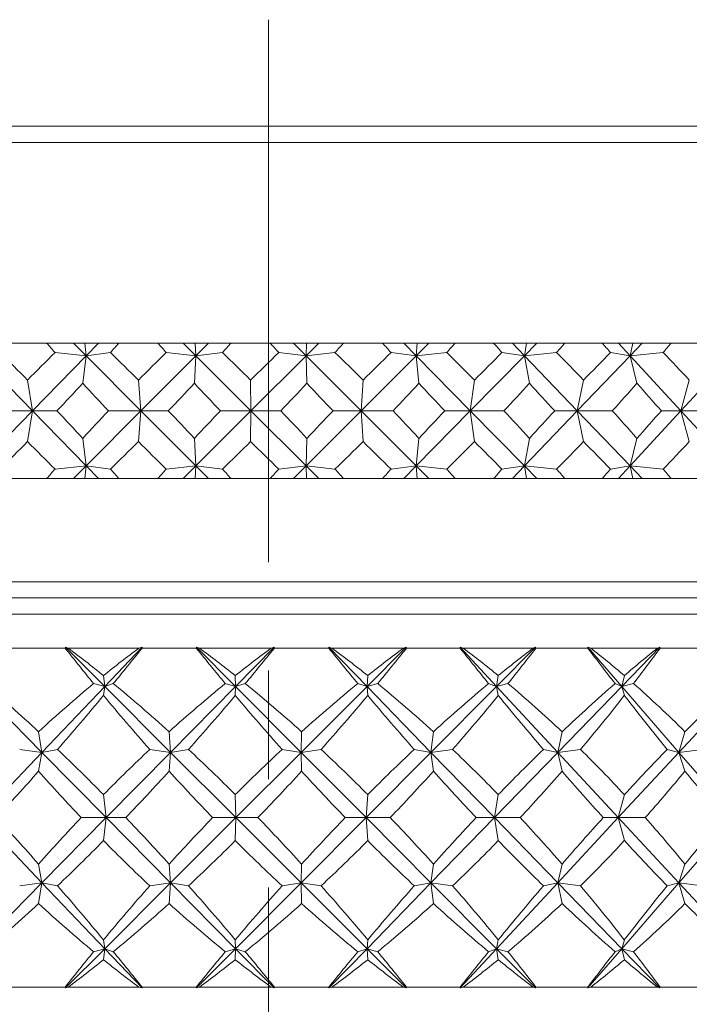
# Model space of a CAD drawing. Header units: inches. Extents: x 1 to 18.8, y 0.6 to 16.4.
# Tile 13 of 21: x 10.8 to 11.4, y 11 to 11.9. Entities that reach past the tile are written whole.
import ezdxf

# ---------------------------------------------------------------- set-up
doc = ezdxf.new("R2010")
doc.units = ezdxf.units.IN
doc.header["$MEASUREMENT"] = 0
doc.linetypes.add('CENTERX2', pattern=[0.8, 0.5, -0.1, 0.1, -0.1])
doc.layers.add('SLD-0', color=7, linetype='Continuous')

msp = doc.modelspace()

# ---------------------------------------------------------------- linework, layer by layer
at = {"color": 7, "linetype": 'Continuous', "lineweight": 15}
for p, q in [((10.41187, 11.84417), (11.63187, 11.84417)), ((11.64687, 11.82917), (10.39687, 11.82917)), ((10.81759, 11.64418), (10.78247, 11.64418)), ((10.81759, 11.64418), (10.84244, 11.64418)), ((10.84244, 11.64418), (10.85402, 11.63251)), ((10.84244, 11.64418), (10.85265, 11.64418)), ((10.85265, 11.64418), (10.85402, 11.63251)), ((10.85265, 11.64418), (10.86539, 11.64418)), ((10.86539, 11.64418), (10.85402, 11.63251)), ((10.86539, 11.64418), (10.8842, 11.64418)), ((10.91997, 11.64418), (10.8842, 11.64418)), ((10.91997, 11.64418), (10.94328, 11.64418)), ((10.94328, 11.64418), (10.95495, 11.63251)), ((10.94328, 11.64418), (10.9544, 11.64418)), ((10.95495, 11.63251), (10.9544, 11.64418)), ((10.9544, 11.64418), (10.96652, 11.64418)), ((10.96652, 11.64418), (10.95495, 11.63251)), ((10.96652, 11.64418), (10.98743, 11.64418)), ((11.02346, 11.64418), (10.98743, 11.64418)), ((11.02346, 11.64418), (11.04498, 11.64418)), ((11.04498, 11.64418), (11.0566, 11.63251)), ((11.04498, 11.64418), (11.05689, 11.64418)), ((11.06827, 11.64418), (11.0566, 11.63251)), ((11.05689, 11.64418), (11.0566, 11.63251)), ((11.05689, 11.64418), (11.06827, 11.64418)), ((11.06827, 11.64418), (11.09104, 11.64418)), ((11.12693, 11.64418), (11.09104, 11.64418)), ((11.12693, 11.64418), (11.14643, 11.64418)), ((11.14643, 11.64418), (11.15788, 11.63251)), ((11.14643, 11.64418), (11.15899, 11.64418)), ((11.1695, 11.64418), (11.15788, 11.63251)), ((11.15899, 11.64418), (11.15788, 11.63251)), ((11.15899, 11.64418), (11.1695, 11.64418)), ((11.1695, 11.64418), (11.19389, 11.64418)), ((11.22926, 11.64418), (11.19389, 11.64418)), ((11.22926, 11.64418), (11.24651, 11.64418)), ((11.24651, 11.64418), (11.25767, 11.63251)), ((11.24651, 11.64418), (11.2596, 11.64418)), ((11.26911, 11.64418), (11.25767, 11.63251)), ((11.2596, 11.64418), (11.25767, 11.63251)), ((11.2596, 11.64418), (11.26911, 11.64418)), ((11.26911, 11.64418), (11.29486, 11.64418)), ((11.32931, 11.64418), (11.29486, 11.64418)), ((11.32931, 11.64418), (11.34414, 11.64418)), ((11.34414, 11.64418), (11.35487, 11.63251)), ((11.34414, 11.64418), (11.3576, 11.64418)), ((11.36602, 11.64418), (11.35487, 11.63251)), ((11.3576, 11.64418), (11.35487, 11.63251)), ((11.3576, 11.64418), (11.36602, 11.64418)), ((11.36602, 11.64418), (11.39283, 11.64418)), ((11.42599, 11.64418), (11.39283, 11.64418)), ((10.75494, 11.63251), (10.80448, 11.58168)), ((10.85402, 11.63251), (10.80448, 11.58168)), ((10.85402, 11.63251), (10.82532, 11.63539)), ((10.8508, 11.60712), (10.85402, 11.63251)), ((10.85402, 11.63251), (10.87639, 11.63539)), ((10.85402, 11.63251), (10.90448, 11.58168)), ((10.95495, 11.63251), (10.90448, 11.58168)), ((10.92782, 11.63539), (10.95495, 11.63251)), ((10.95495, 11.63251), (10.95366, 11.60712)), ((10.97954, 11.63539), (10.95495, 11.63251)), ((10.95495, 11.63251), (11.00577, 11.58168)), ((11.0566, 11.63251), (11.00577, 11.58168)), ((11.0566, 11.63251), (11.03135, 11.63539)), ((11.0566, 11.63251), (11.08316, 11.63539)), ((11.05727, 11.60712), (11.0566, 11.63251)), ((11.0566, 11.63251), (11.10724, 11.58168)), ((11.15788, 11.63251), (11.10724, 11.58168)), ((11.15788, 11.63251), (11.13478, 11.63539)), ((11.15788, 11.63251), (11.18611, 11.63539)), ((11.16049, 11.60712), (11.15788, 11.63251)), ((11.15788, 11.63251), (11.20777, 11.58168)), ((11.25767, 11.63251), (11.20777, 11.58168)), ((11.25767, 11.63251), (11.23697, 11.63539)), ((11.25767, 11.63251), (11.28726, 11.63539)), ((11.2622, 11.60712), (11.25767, 11.63251)), ((11.25767, 11.63251), (11.30627, 11.58168)), ((11.35487, 11.63251), (11.30627, 11.58168)), ((11.35487, 11.63251), (11.3368, 11.63539)), ((11.35487, 11.63251), (11.3855, 11.63539)), ((11.36127, 11.60712), (11.35487, 11.63251)), ((11.35487, 11.63251), (11.40165, 11.58168)), ((11.44842, 11.63251), (11.40165, 11.58168)), ((10.80448, 11.58168), (10.8, 11.60996)), ((10.90448, 11.58168), (10.90206, 11.60996)), ((11.00577, 11.58168), (11.00544, 11.60996)), ((11.10724, 11.58168), (11.109, 11.60996)), ((11.20777, 11.58168), (11.21161, 11.60996)), ((11.30627, 11.58168), (11.31213, 11.60996)), ((11.40165, 11.58168), (11.40948, 11.60996)), ((10.75494, 11.53084), (10.80448, 11.58168)), ((10.80448, 11.58168), (10.77305, 11.58168)), ((10.80448, 11.58168), (10.8, 11.55339)), ((10.80448, 11.58168), (10.82711, 11.58168)), ((10.85402, 11.53084), (10.80448, 11.58168)), ((10.85402, 11.53084), (10.90448, 11.58168)), ((10.90448, 11.58168), (10.87458, 11.58168)), ((10.90448, 11.58168), (10.90206, 11.55339)), ((10.90448, 11.58168), (10.92964, 11.58168)), ((10.95495, 11.53084), (10.90448, 11.58168)), ((10.95495, 11.53084), (11.00577, 11.58168)), ((11.00577, 11.58168), (10.97772, 11.58168)), ((11.00577, 11.58168), (11.00544, 11.55339)), ((11.0566, 11.53084), (11.00577, 11.58168)), ((11.00577, 11.58168), (11.03318, 11.58168)), ((11.0566, 11.53084), (11.10724, 11.58168)), ((11.10724, 11.58168), (11.08134, 11.58168)), ((11.10724, 11.58168), (11.109, 11.55339)), ((11.15788, 11.53084), (11.10724, 11.58168)), ((11.10724, 11.58168), (11.13659, 11.58168)), ((11.15788, 11.53084), (11.20777, 11.58168)), ((11.20777, 11.58168), (11.18431, 11.58168)), ((11.20777, 11.58168), (11.21161, 11.55339)), ((11.25767, 11.53084), (11.20777, 11.58168)), ((11.20777, 11.58168), (11.23875, 11.58168)), ((11.25767, 11.53084), (11.30627, 11.58168)), ((11.30627, 11.58168), (11.2855, 11.58168)), ((11.30627, 11.58168), (11.31213, 11.55339)), ((11.35487, 11.53084), (11.30627, 11.58168)), ((11.30627, 11.58168), (11.33853, 11.58168)), ((11.35487, 11.53084), (11.40165, 11.58168)), ((11.40165, 11.58168), (11.3838, 11.58168)), ((11.40165, 11.58168), (11.40948, 11.55339)), ((11.44842, 11.53084), (11.40165, 11.58168)), ((11.40165, 11.58168), (11.43484, 11.58168)), ((10.85402, 11.53084), (10.8508, 11.55623)), ((10.95366, 11.55623), (10.95495, 11.53084)), ((11.0566, 11.53084), (11.05727, 11.55623)), ((11.15788, 11.53084), (11.16049, 11.55623)), ((11.25767, 11.53084), (11.2622, 11.55623)), ((11.35487, 11.53084), (11.36127, 11.55623)), ((10.82532, 11.52796), (10.85402, 11.53084)), ((10.84244, 11.51918), (10.85402, 11.53084)), ((10.85402, 11.53084), (10.85265, 11.51918)), ((10.87639, 11.52796), (10.85402, 11.53084)), ((10.86539, 11.51918), (10.85402, 11.53084)), ((10.95495, 11.53084), (10.92782, 11.52796)), ((10.94328, 11.51918), (10.95495, 11.53084)), ((10.9544, 11.51918), (10.95495, 11.53084)), ((10.95495, 11.53084), (10.97954, 11.52796)), ((10.96652, 11.51918), (10.95495, 11.53084)), ((11.03135, 11.52796), (11.0566, 11.53084)), ((11.04498, 11.51918), (11.0566, 11.53084)), ((11.08316, 11.52796), (11.0566, 11.53084)), ((11.06827, 11.51918), (11.0566, 11.53084)), ((11.0566, 11.53084), (11.05689, 11.51918)), ((11.13478, 11.52796), (11.15788, 11.53084)), ((11.14643, 11.51918), (11.15788, 11.53084)), ((11.18611, 11.52796), (11.15788, 11.53084)), ((11.1695, 11.51918), (11.15788, 11.53084)), ((11.15788, 11.53084), (11.15899, 11.51918)), ((11.23697, 11.52796), (11.25767, 11.53084)), ((11.24651, 11.51918), (11.25767, 11.53084)), ((11.28726, 11.52796), (11.25767, 11.53084)), ((11.26911, 11.51918), (11.25767, 11.53084)), ((11.25767, 11.53084), (11.2596, 11.51918)), ((11.3368, 11.52796), (11.35487, 11.53084)), ((11.34414, 11.51918), (11.35487, 11.53084)), ((11.3855, 11.52796), (11.35487, 11.53084)), ((11.36602, 11.51918), (11.35487, 11.53084)), ((11.35487, 11.53084), (11.3576, 11.51918)), ((10.81759, 11.51918), (10.78247, 11.51918)), ((10.81759, 11.51918), (10.84244, 11.51918)), ((10.84244, 11.51918), (10.85265, 11.51918)), ((10.85265, 11.51918), (10.86539, 11.51918)), ((10.86539, 11.51918), (10.8842, 11.51918)), ((10.91997, 11.51918), (10.8842, 11.51918)), ((10.91997, 11.51918), (10.94328, 11.51918)), ((10.94328, 11.51918), (10.9544, 11.51918)), ((10.9544, 11.51918), (10.96652, 11.51918)), ((10.96652, 11.51918), (10.98743, 11.51918)), ((11.02346, 11.51918), (10.98743, 11.51918)), ((11.02346, 11.51918), (11.04498, 11.51918)), ((11.04498, 11.51918), (11.05689, 11.51918)), ((11.05689, 11.51918), (11.06827, 11.51918)), ((11.06827, 11.51918), (11.09104, 11.51918)), ((11.12693, 11.51918), (11.09104, 11.51918)), ((11.12693, 11.51918), (11.14643, 11.51918)), ((11.14643, 11.51918), (11.15899, 11.51918)), ((11.15899, 11.51918), (11.1695, 11.51918)), ((11.1695, 11.51918), (11.19389, 11.51918)), ((11.22926, 11.51918), (11.19389, 11.51918)), ((11.22926, 11.51918), (11.24651, 11.51918)), ((11.24651, 11.51918), (11.2596, 11.51918)), ((11.2596, 11.51918), (11.26911, 11.51918)), ((11.26911, 11.51918), (11.29486, 11.51918)), ((11.32931, 11.51918), (11.29486, 11.51918)), ((11.32931, 11.51918), (11.34414, 11.51918)), ((11.34414, 11.51918), (11.3576, 11.51918)), ((11.3576, 11.51918), (11.36602, 11.51918)), ((11.36602, 11.51918), (11.39283, 11.51918)), ((11.42599, 11.51918), (11.39283, 11.51918)), ((10.39687, 11.42417), (11.64687, 11.42417)), ((10.41187, 11.40917), (11.63187, 11.40917)), ((10.17812, 11.39418), (11.86562, 11.39418)), ((10.83492, 11.36371), (10.83462, 11.36293)), ((10.83743, 11.36293), (10.83492, 11.36371)), ((10.83492, 11.36371), (10.87106, 11.32754)), ((10.90546, 11.36371), (10.87106, 11.32754)), ((10.90546, 11.36371), (10.90264, 11.36293)), ((10.90549, 11.36293), (10.90546, 11.36371)), ((10.95559, 11.36371), (10.9554, 11.36293)), ((10.95827, 11.36293), (10.95559, 11.36371)), ((10.95559, 11.36371), (10.99156, 11.32754)), ((11.02718, 11.36371), (10.99156, 11.32754)), ((11.02718, 11.36371), (11.02444, 11.36293)), ((11.02731, 11.36293), (11.02718, 11.36371)), ((11.07755, 11.36371), (11.07747, 11.36293)), ((11.08034, 11.36293), (11.07755, 11.36371)), ((11.07755, 11.36371), (11.11265, 11.32754)), ((11.14879, 11.36371), (11.11265, 11.32754)), ((11.14879, 11.36371), (11.14619, 11.36293)), ((11.14904, 11.36293), (11.14879, 11.36371)), ((11.20128, 11.36293), (11.19843, 11.36371)), ((11.19843, 11.36371), (11.19846, 11.36293)), ((11.19843, 11.36371), (11.23197, 11.32754)), ((11.26793, 11.36371), (11.23197, 11.32754)), ((11.26793, 11.36371), (11.26552, 11.36293)), ((11.26828, 11.36293), (11.26793, 11.36371)), ((11.31872, 11.36293), (11.31588, 11.36371)), ((11.31588, 11.36371), (11.31601, 11.36293)), ((11.31588, 11.36371), (11.3472, 11.32754)), ((11.38229, 11.36371), (11.3472, 11.32754)), ((11.38229, 11.36371), (11.38011, 11.36293)), ((11.38273, 11.36293), (11.38229, 11.36371)), ((10.83462, 11.36293), (10.78593, 11.36293)), ((10.90264, 11.36293), (10.83743, 11.36293)), ((10.9554, 11.36293), (10.90549, 11.36293)), ((11.02444, 11.36293), (10.95827, 11.36293)), ((11.07747, 11.36293), (11.02731, 11.36293)), ((11.14619, 11.36293), (11.08034, 11.36293)), ((11.19846, 11.36293), (11.14904, 11.36293)), ((11.26552, 11.36293), (11.20128, 11.36293)), ((11.31601, 11.36293), (11.26828, 11.36293)), ((11.38011, 11.36293), (11.31872, 11.36293)), ((11.42784, 11.36293), (11.38273, 11.36293)), ((10.87106, 11.32754), (10.86993, 11.33762)), ((10.99156, 11.32754), (10.99133, 11.33762)), ((11.11265, 11.32754), (11.11333, 11.33762)), ((11.23197, 11.32754), (11.23355, 11.33762)), ((11.3472, 11.32754), (11.34965, 11.33762)), ((10.7535, 11.32754), (10.81331, 11.26681)), ((10.87106, 11.32754), (10.81331, 11.26681)), ((10.87106, 11.32754), (10.86088, 11.33025)), ((10.87106, 11.32754), (10.86993, 11.31928)), ((10.87106, 11.32754), (10.87899, 11.33025)), ((10.87106, 11.32754), (10.93175, 11.26681)), ((10.99156, 11.32754), (10.93175, 11.26681)), ((10.99156, 11.32754), (10.98215, 11.33025)), ((10.99156, 11.32754), (10.99133, 11.31928)), ((10.99156, 11.32754), (11.00052, 11.33025)), ((10.99156, 11.32754), (11.05196, 11.26681)), ((11.11265, 11.32754), (11.05196, 11.26681)), ((11.11265, 11.32754), (11.10418, 11.33025)), ((11.11265, 11.32754), (11.12247, 11.33025)), ((11.11265, 11.32754), (11.11333, 11.31928)), ((11.11265, 11.32754), (11.17157, 11.26681)), ((11.23197, 11.32754), (11.17157, 11.26681)), ((11.23197, 11.32754), (11.22462, 11.33025)), ((11.23197, 11.32754), (11.24246, 11.33025)), ((11.23197, 11.32754), (11.23355, 11.31928)), ((11.23197, 11.32754), (11.28827, 11.26681)), ((11.3472, 11.32754), (11.28827, 11.26681)), ((11.3472, 11.32754), (11.34111, 11.33025)), ((11.3472, 11.32754), (11.35815, 11.33025)), ((11.3472, 11.32754), (11.34965, 11.31928)), ((11.3472, 11.32754), (11.39979, 11.26681)), ((11.45609, 11.32754), (11.39979, 11.26681)), ((10.81331, 11.26681), (10.81019, 11.28591)), ((10.93175, 11.26681), (10.93041, 11.28591)), ((11.05196, 11.26681), (11.05241, 11.28591)), ((11.17157, 11.26681), (11.17381, 11.28591)), ((11.28827, 11.26681), (11.29226, 11.28591)), ((11.39979, 11.26681), (11.40544, 11.28591)), ((10.81331, 11.26681), (10.75611, 11.20668)), ((10.81331, 11.26681), (10.79278, 11.26947)), ((10.81331, 11.26681), (10.81019, 11.24951)), ((10.81331, 11.26681), (10.82768, 11.26947)), ((10.81331, 11.26681), (10.87253, 11.20668)), ((10.93175, 11.26681), (10.87253, 11.20668)), ((10.93175, 11.26681), (10.91254, 11.26947)), ((10.93175, 11.26681), (10.93041, 11.24951)), ((10.93175, 11.26681), (10.94831, 11.26947)), ((10.93175, 11.26681), (10.99185, 11.20668)), ((11.05196, 11.26681), (10.99185, 11.20668)), ((11.05196, 11.26681), (11.03443, 11.26947)), ((11.05196, 11.26681), (11.07037, 11.26947)), ((11.05196, 11.26681), (11.05241, 11.24951)), ((11.05196, 11.26681), (11.11176, 11.20668)), ((11.17157, 11.26681), (11.11176, 11.20668)), ((11.17157, 11.26681), (11.15607, 11.26947)), ((11.17157, 11.26681), (11.19149, 11.26947)), ((11.17157, 11.26681), (11.17381, 11.24951)), ((11.17157, 11.26681), (11.22992, 11.20668)), ((11.28827, 11.26681), (11.22992, 11.20668)), ((11.28827, 11.26681), (11.2751, 11.26947)), ((11.28827, 11.26681), (11.3093, 11.26947)), ((11.28827, 11.26681), (11.29226, 11.24951)), ((11.28827, 11.26681), (11.34403, 11.20668)), ((11.39979, 11.26681), (11.34403, 11.20668)), ((11.39979, 11.26681), (11.3892, 11.26947)), ((11.39979, 11.26681), (11.42152, 11.26947)), ((11.39979, 11.26681), (11.40544, 11.24951)), ((11.39979, 11.26681), (11.45187, 11.20668)), ((10.87253, 11.20668), (10.86993, 11.22789)), ((10.99185, 11.20668), (10.99133, 11.22789)), ((11.11176, 11.20668), (11.11333, 11.22789)), ((11.22992, 11.20668), (11.23355, 11.22789)), ((11.34403, 11.20668), (11.34965, 11.22789)), ((10.75611, 11.20668), (10.81331, 11.14654)), ((10.87253, 11.20668), (10.81331, 11.14654)), ((10.87253, 11.20668), (10.84942, 11.20668)), ((10.87253, 11.20668), (10.86993, 11.18546)), ((10.87253, 11.20668), (10.93175, 11.14654)), ((10.87253, 11.20668), (10.89051, 11.20668)), ((10.99185, 11.20668), (10.93175, 11.14654)), ((10.99185, 11.20668), (10.97049, 11.20668)), ((10.99185, 11.20668), (10.99133, 11.18546)), ((10.99185, 11.20668), (11.05196, 11.14654)), ((10.99185, 11.20668), (11.01219, 11.20668)), ((11.11176, 11.20668), (11.05196, 11.14654)), ((11.11176, 11.20668), (11.09256, 11.20668)), ((11.11176, 11.20668), (11.11333, 11.18546)), ((11.11176, 11.20668), (11.17157, 11.14654)), ((11.11176, 11.20668), (11.13405, 11.20668)), ((11.22992, 11.20668), (11.17157, 11.14654)), ((11.22992, 11.20668), (11.21325, 11.20668)), ((11.22992, 11.20668), (11.23355, 11.18546)), ((11.22992, 11.20668), (11.28827, 11.14654)), ((11.22992, 11.20668), (11.25373, 11.20668)), ((11.34403, 11.20668), (11.28827, 11.14654)), ((11.34403, 11.20668), (11.33021, 11.20668)), ((11.34403, 11.20668), (11.34965, 11.18546)), ((11.34403, 11.20668), (11.39979, 11.14654)), ((11.34403, 11.20668), (11.3689, 11.20668)), ((11.45187, 11.20668), (11.39979, 11.14654)), ((10.81331, 11.14654), (10.81019, 11.16384)), ((10.93175, 11.14654), (10.93041, 11.16384)), ((11.05196, 11.14654), (11.05241, 11.16384)), ((11.17157, 11.14654), (11.17381, 11.16384)), ((11.28827, 11.14654), (11.29226, 11.16384)), ((11.39979, 11.14654), (11.40544, 11.16384)), ((10.81331, 11.14654), (10.7535, 11.08581)), ((10.81331, 11.14654), (10.79278, 11.14388)), ((10.81331, 11.14654), (10.81019, 11.12744)), ((10.81331, 11.14654), (10.87106, 11.08581)), ((10.81331, 11.14654), (10.82768, 11.14388)), ((10.93175, 11.14654), (10.87106, 11.08581)), ((10.93175, 11.14654), (10.91254, 11.14388)), ((10.93175, 11.14654), (10.93041, 11.12744)), ((10.93175, 11.14654), (10.99156, 11.08581)), ((10.93175, 11.14654), (10.94831, 11.14388)), ((11.05196, 11.14654), (10.99156, 11.08581)), ((11.05196, 11.14654), (11.03443, 11.14388)), ((11.05196, 11.14654), (11.05241, 11.12744)), ((11.05196, 11.14654), (11.11265, 11.08581)), ((11.05196, 11.14654), (11.07037, 11.14388)), ((11.17157, 11.14654), (11.11265, 11.08581)), ((11.17157, 11.14654), (11.15607, 11.14388)), ((11.17157, 11.14654), (11.17381, 11.12744)), ((11.17157, 11.14654), (11.23197, 11.08581)), ((11.17157, 11.14654), (11.19149, 11.14388)), ((11.28827, 11.14654), (11.23197, 11.08581)), ((11.28827, 11.14654), (11.2751, 11.14388)), ((11.28827, 11.14654), (11.29226, 11.12744)), ((11.28827, 11.14654), (11.3472, 11.08581)), ((11.28827, 11.14654), (11.3093, 11.14388)), ((11.39979, 11.14654), (11.3472, 11.08581)), ((11.39979, 11.14654), (11.3892, 11.14388)), ((11.39979, 11.14654), (11.40544, 11.12744)), ((11.39979, 11.14654), (11.45609, 11.08581)), ((11.39979, 11.14654), (11.42152, 11.14388)), ((10.87106, 11.08581), (10.86993, 11.09407)), ((10.99156, 11.08581), (10.99133, 11.09407)), ((11.11265, 11.08581), (11.11333, 11.09407)), ((11.23197, 11.08581), (11.23355, 11.09407)), ((11.3472, 11.08581), (11.34965, 11.09407)), ((10.87106, 11.08581), (10.83492, 11.04964)), ((10.87106, 11.08581), (10.86088, 11.0831)), ((10.87106, 11.08581), (10.86993, 11.07573)), ((10.87106, 11.08581), (10.87899, 11.0831)), ((10.87106, 11.08581), (10.90546, 11.04964)), ((10.99156, 11.08581), (10.95559, 11.04964)), ((10.99156, 11.08581), (10.98215, 11.0831)), ((10.99156, 11.08581), (10.99133, 11.07573)), ((10.99156, 11.08581), (11.02718, 11.04964)), ((10.99156, 11.08581), (11.00052, 11.0831)), ((11.11265, 11.08581), (11.07755, 11.04964)), ((11.11265, 11.08581), (11.10418, 11.0831)), ((11.11265, 11.08581), (11.11333, 11.07573)), ((11.11265, 11.08581), (11.14879, 11.04964)), ((11.11265, 11.08581), (11.12247, 11.0831)), ((11.23197, 11.08581), (11.19843, 11.04964)), ((11.23197, 11.08581), (11.22462, 11.0831)), ((11.23197, 11.08581), (11.23355, 11.07573)), ((11.23197, 11.08581), (11.26793, 11.04964)), ((11.23197, 11.08581), (11.24246, 11.0831)), ((11.3472, 11.08581), (11.31588, 11.04964)), ((11.3472, 11.08581), (11.34111, 11.0831)), ((11.3472, 11.08581), (11.34965, 11.07573)), ((11.3472, 11.08581), (11.38229, 11.04964)), ((11.3472, 11.08581), (11.35815, 11.0831)), ((10.78593, 11.05043), (10.83462, 11.05043)), ((10.83462, 11.05043), (10.83492, 11.04964)), ((10.83492, 11.04964), (10.83743, 11.05043)), ((10.83743, 11.05043), (10.90264, 11.05043)), ((10.90264, 11.05043), (10.90546, 11.04964)), ((10.90546, 11.04964), (10.90549, 11.05043)), ((10.90549, 11.05043), (10.9554, 11.05043)), ((10.9554, 11.05043), (10.95559, 11.04964)), ((10.95559, 11.04964), (10.95827, 11.05043)), ((10.95827, 11.05043), (11.02444, 11.05043)), ((11.02444, 11.05043), (11.02718, 11.04964)), ((11.02718, 11.04964), (11.02731, 11.05043)), ((11.02731, 11.05043), (11.07747, 11.05043)), ((11.07747, 11.05043), (11.07755, 11.04964)), ((11.07755, 11.04964), (11.08034, 11.05043)), ((11.08034, 11.05043), (11.14619, 11.05043)), ((11.14619, 11.05043), (11.14879, 11.04964)), ((11.14879, 11.04964), (11.14904, 11.05043)), ((11.14904, 11.05043), (11.19846, 11.05043)), ((11.19846, 11.05043), (11.19843, 11.04964)), ((11.19843, 11.04964), (11.20128, 11.05043)), ((11.20128, 11.05043), (11.26552, 11.05043)), ((11.26552, 11.05043), (11.26793, 11.04964)), ((11.26793, 11.04964), (11.26828, 11.05043)), ((11.26828, 11.05043), (11.31601, 11.05043)), ((11.31601, 11.05043), (11.31588, 11.04964)), ((11.31588, 11.04964), (11.31872, 11.05043)), ((11.31872, 11.05043), (11.38011, 11.05043)), ((11.38011, 11.05043), (11.38229, 11.04964)), ((11.38229, 11.04964), (11.38273, 11.05043)), ((11.38273, 11.05043), (11.42784, 11.05043))]:
    msp.add_line(p, q, dxfattribs=at)
for centre, major_axis, ratio, start_param, end_param in [((11.02187, 12.95346), (-0.60575, 1.69165), 0.462889, 2.275333, 2.283306), ((11.02187, 12.95346), (0.83094, 1.69429), 0.317644, 3.99016, 3.998133), ((11.02187, 12.95346), (-0.68825, 1.69006), 0.421062, 2.269774, 2.277747), ((11.02187, 12.95346), (0.77669, 1.6914), 0.362947, 4.000765, 4.008738), ((11.02187, 12.95346), (-0.75729, 1.69078), 0.377141, 2.272254, 2.280227), ((11.02187, 12.95346), (0.71149, 1.69006), 0.407318, 4.005441, 4.013414), ((11.02187, 12.95346), (-0.81483, 1.69325), 0.332066, 2.281135, 2.289108), ((11.02187, 12.95346), (0.63349, 1.69088), 0.449935, 4.002618, 4.010591), ((11.02187, 12.95346), (-0.86248, 1.69684), 0.286436, 2.295018, 2.302991), ((11.02187, 12.95346), (0.54054, 1.69419), 0.489562, 3.990563, 3.998536), ((11.02187, 12.95346), (-0.90144, 1.70096), 0.240616, 2.312761, 2.320734), ((11.02187, 12.95346), (0.43061, 1.69979), 0.524442, 3.967704, 3.975677), ((11.02187, 10.20989), (-0.83094, 1.69429), 0.317644, 5.513164, 5.539338), ((11.02187, 10.20989), (0.50762, 1.69575), 0.501228, 0.738236, 0.764409), ((11.02187, 10.20989), (-0.77669, 1.6914), 0.362947, 5.502559, 5.528733), ((11.02187, 10.20989), (0.60575, 1.69165), 0.462889, 0.753567, 0.77974), ((11.02187, 10.20989), (-0.71149, 1.69006), 0.407318, 5.497883, 5.524057), ((11.02187, 10.20989), (0.68825, 1.69006), 0.421062, 0.759126, 0.7853), ((11.02187, 10.20989), (-0.63349, 1.69088), 0.449935, 5.500707, 5.52688), ((11.02187, 10.20989), (0.75729, 1.69078), 0.377141, 0.756646, 0.782819), ((11.02187, 10.20989), (-0.54054, 1.69419), 0.489562, 5.512761, 5.538935), ((11.02187, 10.20989), (0.81483, 1.69325), 0.332066, 0.747765, 0.773938), ((11.02187, 10.20989), (-0.43061, 1.69979), 0.524442, 5.53562, 5.561794), ((11.02187, 10.20989), (0.86248, 1.69684), 0.286436, 0.733882, 0.760055), ((11.02187, 10.20989), (-0.30285, 1.70655), 0.552306, 5.570003, 5.596176), ((11.02187, 12.95346), (0.83094, 1.69429), 0.317644, 3.939632, 3.963973), ((11.02187, 12.95346), (-0.60575, 1.69165), 0.462889, 2.309493, 2.333834), ((11.02187, 12.95346), (0.77669, 1.6914), 0.362947, 3.950237, 3.974579), ((11.02187, 12.95346), (-0.68825, 1.69006), 0.421062, 2.303933, 2.328274), ((11.02187, 12.95346), (0.71149, 1.69006), 0.407318, 3.954913, 3.979254), ((11.02187, 12.95346), (-0.75729, 1.69078), 0.377141, 2.306413, 2.330755), ((11.02187, 12.95346), (0.63349, 1.69088), 0.449935, 3.95209, 3.976431), ((11.02187, 12.95346), (-0.81483, 1.69325), 0.332066, 2.315294, 2.339636), ((11.02187, 12.95346), (0.54054, 1.69419), 0.489562, 3.940035, 3.964377), ((11.02187, 12.95346), (-0.86248, 1.69684), 0.286436, 2.329178, 2.353519), ((11.02187, 12.95346), (0.43061, 1.69979), 0.524442, 3.917176, 3.941517), ((11.02187, 12.95346), (-0.90144, 1.70096), 0.240616, 2.346921, 2.371262), ((11.02187, 10.20989), (-0.83094, 1.69429), 0.317644, 5.460805, 5.485146), ((11.02187, 10.20989), (0.60575, 1.69165), 0.462889, 0.807759, 0.8321), ((11.02187, 10.20989), (-0.77669, 1.6914), 0.362947, 5.450199, 5.474541), ((11.02187, 10.20989), (0.68825, 1.69006), 0.421062, 0.813318, 0.83766), ((11.02187, 10.20989), (-0.71149, 1.69006), 0.407318, 5.445523, 5.469865), ((11.02187, 10.20989), (0.75729, 1.69078), 0.377141, 0.810838, 0.835179), ((11.02187, 10.20989), (-0.63349, 1.69088), 0.449935, 5.448347, 5.472688), ((11.02187, 10.20989), (0.81483, 1.69325), 0.332066, 0.801957, 0.826298), ((11.02187, 10.20989), (-0.54054, 1.69419), 0.489562, 5.460401, 5.484743), ((11.02187, 10.20989), (0.86248, 1.69684), 0.286436, 0.788074, 0.812415), ((11.02187, 10.20989), (-0.43061, 1.69979), 0.524442, 5.483261, 5.507602), ((11.02187, 10.20989), (0.90144, 1.70096), 0.240616, 0.770331, 0.794672), ((11.02187, 12.95346), (0.83094, 1.69429), 0.317644, 3.88544, 3.911614), ((11.02187, 12.95346), (-0.50762, 1.69575), 0.501228, 2.377183, 2.403357), ((11.02187, 12.95346), (0.77669, 1.6914), 0.362947, 3.896045, 3.922219), ((11.02187, 12.95346), (-0.60575, 1.69165), 0.462889, 2.361853, 2.388026), ((11.02187, 12.95346), (0.71149, 1.69006), 0.407318, 3.900721, 3.926895), ((11.02187, 12.95346), (-0.68825, 1.69006), 0.421062, 2.356293, 2.382466), ((11.02187, 12.95346), (0.63349, 1.69088), 0.449935, 3.897898, 3.924071), ((11.02187, 12.95346), (-0.75729, 1.69078), 0.377141, 2.358773, 2.384947), ((11.02187, 12.95346), (0.54054, 1.69419), 0.489562, 3.885843, 3.912017), ((11.02187, 12.95346), (-0.81483, 1.69325), 0.332066, 2.367654, 2.393828), ((11.02187, 12.95346), (0.43061, 1.69979), 0.524442, 3.862984, 3.889157), ((11.02187, 12.95346), (-0.86248, 1.69684), 0.286436, 2.381538, 2.407711), ((11.02187, 12.95346), (0.30285, 1.70655), 0.552306, 3.828602, 3.854775), ((11.02187, 10.20989), (0.60575, 1.69165), 0.462889, 0.858286, 0.866259), ((11.02187, 10.20989), (-0.83094, 1.69429), 0.317644, 5.426645, 5.434618), ((11.02187, 10.20989), (0.68825, 1.69006), 0.421062, 0.863846, 0.871819), ((11.02187, 10.20989), (-0.77669, 1.6914), 0.362947, 5.41604, 5.424013), ((11.02187, 10.20989), (0.75729, 1.69078), 0.377141, 0.861366, 0.869339), ((11.02187, 10.20989), (-0.71149, 1.69006), 0.407318, 5.411364, 5.419337), ((11.02187, 10.20989), (0.81483, 1.69325), 0.332066, 0.852485, 0.860458), ((11.02187, 10.20989), (-0.63349, 1.69088), 0.449935, 5.414187, 5.42216), ((11.02187, 10.20989), (0.86248, 1.69684), 0.286436, 0.838601, 0.846574), ((11.02187, 10.20989), (-0.54054, 1.69419), 0.489562, 5.426242, 5.434215), ((11.02187, 10.20989), (0.90144, 1.70096), 0.240616, 0.820859, 0.828832), ((11.02187, 10.20989), (-0.43061, 1.69979), 0.524442, 5.449101, 5.457074), ((11.02187, 12.4229), (-0.59647, 1.49383), 0.428561, 2.175879, 2.206504), ((11.02187, 9.99045), (-0.63968, 1.49383), 0.399657, 5.637834, 5.675678), ((11.02187, 9.99045), (0.36375, 1.50326), 0.529389, 0.565413, 0.603257), ((11.02187, 12.4229), (0.76824, 1.50029), 0.279182, 4.0492, 4.079825), ((11.02187, 12.4229), (-0.67802, 1.49463), 0.370057, 2.179036, 2.209661), ((11.02187, 9.99045), (-0.54782, 1.49477), 0.456452, 5.641583, 5.679427), ((11.02187, 9.99045), (0.49315, 1.49672), 0.482918, 0.595803, 0.633647), ((11.02187, 12.4229), (0.71195, 1.49609), 0.340002, 4.067613, 4.098238), ((11.02187, 12.4229), (-0.74191, 1.49803), 0.309668, 2.193176, 2.223801), ((11.02187, 9.99045), (-0.43193, 1.49961), 0.507439, 5.662203, 5.700047), ((11.02187, 9.99045), (0.59647, 1.49383), 0.428561, 0.607486, 0.64533), ((11.02187, 12.4229), (0.63968, 1.49383), 0.399657, 4.076703, 4.107328), ((11.02187, 12.4229), (-0.79122, 1.50272), 0.248633, 2.215185, 2.24581), ((11.02187, 9.99045), (-0.28853, 1.50727), 0.54805, 5.702804, 5.740648), ((11.02187, 9.99045), (0.67802, 1.49463), 0.370057, 0.604329, 0.642173), ((11.02187, 12.4229), (0.54782, 1.49477), 0.456452, 4.072954, 4.103579), ((11.02187, 12.4229), (-0.82805, 1.50757), 0.18756, 2.242698, 2.273323), ((11.02187, 9.99045), (-0.11955, 1.514), 0.57252, 5.762154, 5.799998), ((11.02187, 9.99045), (0.74191, 1.49803), 0.309668, 0.590189, 0.628033), ((11.02187, 12.4229), (0.43193, 1.49961), 0.507439, 4.052333, 4.082958), ((11.02187, 9.99045), (-0.71195, 1.49609), 0.340002, 5.57711, 5.636417), ((11.02187, 9.99045), (0.36375, 1.50326), 0.529389, 0.613762, 0.67307), ((11.02187, 9.99045), (-0.63968, 1.49383), 0.399657, 5.568021, 5.627328), ((11.02187, 9.99045), (0.49315, 1.49672), 0.482918, 0.644153, 0.70346), ((11.02187, 9.99045), (-0.54782, 1.49477), 0.456452, 5.57177, 5.631077), ((11.02187, 9.99045), (0.59647, 1.49383), 0.428561, 0.655836, 0.715143), ((11.02187, 9.99045), (-0.43193, 1.49961), 0.507439, 5.59239, 5.651698), ((11.02187, 9.99045), (0.67802, 1.49463), 0.370057, 0.652679, 0.711987), ((11.02187, 9.99045), (-0.28853, 1.50727), 0.54805, 5.632991, 5.692299), ((11.02187, 9.99045), (0.74191, 1.49803), 0.309668, 0.638539, 0.697846), ((11.02187, 9.99045), (-0.11955, 1.514), 0.57252, 5.692341, 5.751649), ((11.02187, 9.99045), (0.79122, 1.50272), 0.248633, 0.61653, 0.675837), ((11.02187, 12.4229), (0.76824, 1.50029), 0.279182, 3.989433, 4.038694), ((11.02187, 12.4229), (-0.59647, 1.49383), 0.428561, 2.21701, 2.266271), ((11.02187, 12.4229), (0.71195, 1.49609), 0.340002, 4.007847, 4.057107), ((11.02187, 12.4229), (-0.67802, 1.49463), 0.370057, 2.220167, 2.269427), ((11.02187, 12.4229), (0.63968, 1.49383), 0.399657, 4.016936, 4.066197), ((11.02187, 12.4229), (-0.74191, 1.49803), 0.309668, 2.234307, 2.283568), ((11.02187, 12.4229), (0.54782, 1.49477), 0.456452, 4.013187, 4.062448), ((11.02187, 12.4229), (-0.79122, 1.50272), 0.248633, 2.256316, 2.305577), ((11.02187, 12.4229), (0.43193, 1.49961), 0.507439, 3.992566, 4.041827), ((11.02187, 12.4229), (-0.82805, 1.50757), 0.18756, 2.283829, 2.333089), ((11.02187, 9.99045), (-0.71195, 1.49609), 0.340002, 5.507297, 5.556558), ((11.02187, 9.99045), (0.49315, 1.49672), 0.482918, 0.724012, 0.773273), ((11.02187, 9.99045), (-0.63968, 1.49383), 0.399657, 5.498207, 5.547468), ((11.02187, 9.99045), (0.59647, 1.49383), 0.428561, 0.735696, 0.784957), ((11.02187, 9.99045), (-0.54782, 1.49477), 0.456452, 5.501957, 5.551217), ((11.02187, 9.99045), (0.67802, 1.49463), 0.370057, 0.732539, 0.7818), ((11.02187, 9.99045), (-0.43193, 1.49961), 0.507439, 5.522577, 5.571838), ((11.02187, 9.99045), (0.74191, 1.49803), 0.309668, 0.718398, 0.767659), ((11.02187, 9.99045), (-0.28853, 1.50727), 0.54805, 5.563178, 5.612439), ((11.02187, 9.99045), (0.79122, 1.50272), 0.248633, 0.69639, 0.745651), ((11.02187, 12.4229), (0.76824, 1.50029), 0.279182, 3.922911, 3.968881), ((11.02187, 12.4229), (-0.49315, 1.49672), 0.482918, 2.298506, 2.344476), ((11.02187, 12.4229), (0.71195, 1.49609), 0.340002, 3.941325, 3.987294), ((11.02187, 12.4229), (-0.59647, 1.49383), 0.428561, 2.286823, 2.332792), ((11.02187, 12.4229), (0.63968, 1.49383), 0.399657, 3.950414, 3.996384), ((11.02187, 12.4229), (-0.67802, 1.49463), 0.370057, 2.28998, 2.335949), ((11.02187, 12.4229), (0.54782, 1.49477), 0.456452, 3.946665, 3.992635), ((11.02187, 12.4229), (-0.74191, 1.49803), 0.309668, 2.30412, 2.35009), ((11.02187, 12.4229), (0.43193, 1.49961), 0.507439, 3.926045, 3.972014), ((11.02187, 12.4229), (-0.79122, 1.50272), 0.248633, 2.326129, 2.372098), ((11.02187, 12.4229), (0.28853, 1.50727), 0.54805, 3.885444, 3.931413), ((11.02187, 12.4229), (-0.82805, 1.50757), 0.18756, 2.353642, 2.399611), ((11.02187, 9.99045), (-0.76824, 1.50029), 0.279182, 5.455897, 5.501867), ((11.02187, 9.99045), (0.49315, 1.49672), 0.482918, 0.797117, 0.843086), ((11.02187, 9.99045), (-0.71195, 1.49609), 0.340002, 5.437484, 5.483453), ((11.02187, 9.99045), (0.59647, 1.49383), 0.428561, 0.808801, 0.85477), ((11.02187, 9.99045), (-0.63968, 1.49383), 0.399657, 5.428394, 5.474363), ((11.02187, 9.99045), (0.67802, 1.49463), 0.370057, 0.805644, 0.851613), ((11.02187, 9.99045), (-0.54782, 1.49477), 0.456452, 5.432143, 5.478113), ((11.02187, 9.99045), (0.74191, 1.49803), 0.309668, 0.791503, 0.837472), ((11.02187, 9.99045), (-0.43193, 1.49961), 0.507439, 5.452764, 5.498733), ((11.02187, 9.99045), (0.79122, 1.50272), 0.248633, 0.769494, 0.815464), ((11.02187, 9.99045), (-0.28853, 1.50727), 0.54805, 5.493365, 5.539334), ((11.02187, 9.99045), (0.82805, 1.50757), 0.18756, 0.741982, 0.787951), ((11.02187, 12.4229), (0.71195, 1.49609), 0.340002, 3.86822, 3.917481), ((11.02187, 12.4229), (-0.49315, 1.49672), 0.482918, 2.36832, 2.41758), ((11.02187, 12.4229), (0.63968, 1.49383), 0.399657, 3.87731, 3.926571), ((11.02187, 12.4229), (-0.59647, 1.49383), 0.428561, 2.356636, 2.405897), ((11.02187, 12.4229), (0.54782, 1.49477), 0.456452, 3.873561, 3.922821), ((11.02187, 12.4229), (-0.67802, 1.49463), 0.370057, 2.359793, 2.409054), ((11.02187, 12.4229), (0.43193, 1.49961), 0.507439, 3.85294, 3.902201), ((11.02187, 12.4229), (-0.74191, 1.49803), 0.309668, 2.373934, 2.423194), ((11.02187, 12.4229), (0.28853, 1.50727), 0.54805, 3.812339, 3.8616), ((11.02187, 12.4229), (-0.79122, 1.50272), 0.248633, 2.395942, 2.445203), ((11.02187, 9.99045), (-0.76824, 1.50029), 0.279182, 5.386084, 5.435345), ((11.02187, 9.99045), (0.59647, 1.49383), 0.428561, 0.875322, 0.924583), ((11.02187, 9.99045), (-0.71195, 1.49609), 0.340002, 5.367671, 5.416931), ((11.02187, 9.99045), (0.67802, 1.49463), 0.370057, 0.872165, 0.921426), ((11.02187, 9.99045), (-0.63968, 1.49383), 0.399657, 5.358581, 5.407842), ((11.02187, 9.99045), (0.74191, 1.49803), 0.309668, 0.858025, 0.907285), ((11.02187, 9.99045), (-0.54782, 1.49477), 0.456452, 5.36233, 5.411591), ((11.02187, 9.99045), (0.79122, 1.50272), 0.248633, 0.836016, 0.885277), ((11.02187, 9.99045), (-0.43193, 1.49961), 0.507439, 5.382951, 5.432212), ((11.02187, 9.99045), (0.82805, 1.50757), 0.18756, 0.808503, 0.857764), ((11.02187, 12.4229), (0.71195, 1.49609), 0.340002, 3.788361, 3.847668), ((11.02187, 12.4229), (-0.36375, 1.50326), 0.529389, 2.468523, 2.52783), ((11.02187, 12.4229), (0.63968, 1.49383), 0.399657, 3.79745, 3.856757), ((11.02187, 12.4229), (-0.49315, 1.49672), 0.482918, 2.438133, 2.49744), ((11.02187, 12.4229), (0.54782, 1.49477), 0.456452, 3.793701, 3.853008), ((11.02187, 12.4229), (-0.59647, 1.49383), 0.428561, 2.426449, 2.485757), ((11.02187, 12.4229), (0.43193, 1.49961), 0.507439, 3.77308, 3.832388), ((11.02187, 12.4229), (-0.67802, 1.49463), 0.370057, 2.429606, 2.488913), ((11.02187, 12.4229), (0.28853, 1.50727), 0.54805, 3.732479, 3.791787), ((11.02187, 12.4229), (-0.74191, 1.49803), 0.309668, 2.443747, 2.503054), ((11.02187, 12.4229), (0.11955, 1.514), 0.57252, 3.673129, 3.732437), ((11.02187, 12.4229), (-0.79122, 1.50272), 0.248633, 2.465755, 2.525063), ((11.02187, 9.99045), (0.59647, 1.49383), 0.428561, 0.935089, 0.965714), ((11.02187, 9.99045), (-0.76824, 1.50029), 0.279182, 5.344953, 5.375578), ((11.02187, 9.99045), (0.67802, 1.49463), 0.370057, 0.931932, 0.962557), ((11.02187, 9.99045), (-0.71195, 1.49609), 0.340002, 5.32654, 5.357165), ((11.02187, 9.99045), (0.74191, 1.49803), 0.309668, 0.917791, 0.948416), ((11.02187, 9.99045), (-0.63968, 1.49383), 0.399657, 5.31745, 5.348075), ((11.02187, 9.99045), (0.79122, 1.50272), 0.248633, 0.895783, 0.926408), ((11.02187, 9.99045), (-0.54782, 1.49477), 0.456452, 5.321199, 5.351824), ((11.02187, 9.99045), (0.82805, 1.50757), 0.18756, 0.86827, 0.898895), ((11.02187, 9.99045), (-0.43193, 1.49961), 0.507439, 5.34182, 5.372445), ((11.02187, 12.4229), (0.63968, 1.49383), 0.399657, 3.7491, 3.786944), ((11.02187, 12.4229), (-0.36375, 1.50326), 0.529389, 2.538336, 2.57618), ((11.02187, 12.4229), (0.54782, 1.49477), 0.456452, 3.745351, 3.783195), ((11.02187, 12.4229), (-0.49315, 1.49672), 0.482918, 2.507946, 2.54579), ((11.02187, 12.4229), (0.43193, 1.49961), 0.507439, 3.724731, 3.762575), ((11.02187, 12.4229), (-0.59647, 1.49383), 0.428561, 2.496262, 2.534106), ((11.02187, 12.4229), (0.28853, 1.50727), 0.54805, 3.68413, 3.721974), ((11.02187, 12.4229), (-0.67802, 1.49463), 0.370057, 2.499419, 2.537263), ((11.02187, 12.4229), (0.11955, 1.514), 0.57252, 3.62478, 3.662624), ((11.02187, 12.4229), (-0.74191, 1.49803), 0.309668, 2.51356, 2.551404)]:
    msp.add_ellipse(centre, major_axis=major_axis, ratio=ratio, start_param=start_param, end_param=end_param, dxfattribs=at)
at = {"layer": 'SLD-0', "color": 7, "linetype": 'CENTERX2', "lineweight": 0}
msp.add_line((11.02187, 11.94222), (11.02187, 5.12507), dxfattribs=at)

doc.saveas('drawing.dxf')
